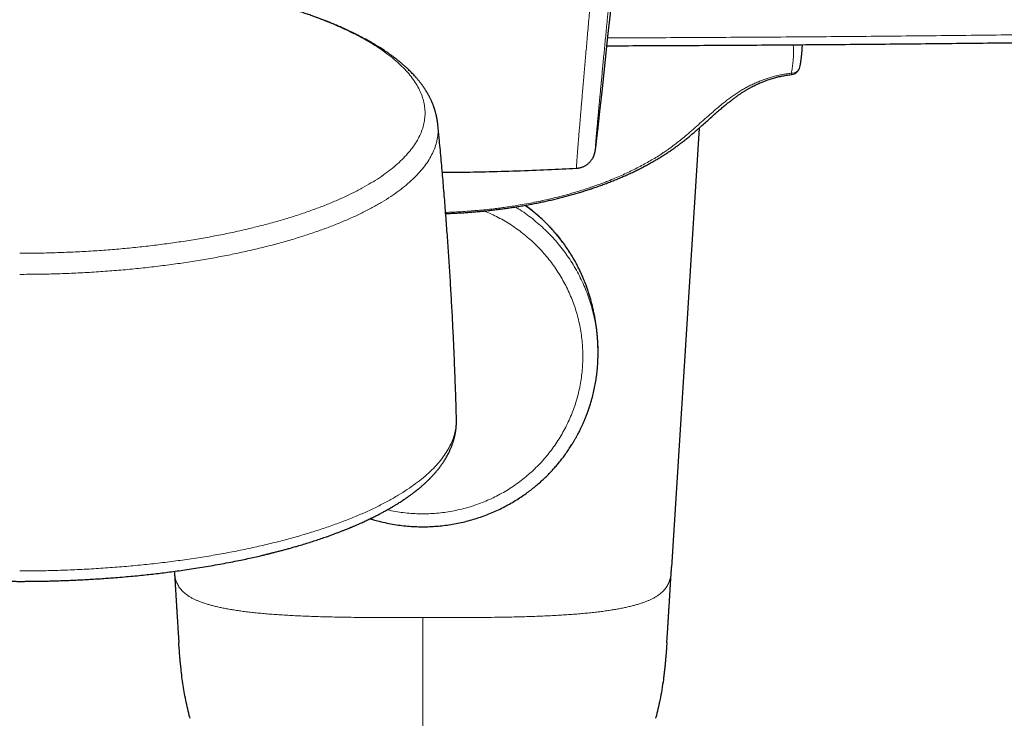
# Model space of a CAD drawing. Header units: millimetres. Extents: x 8 to 778, y 12 to 1829.
# Tile 151 of 256: x 374 to 453, y 750 to 806. Entities that reach past the tile are written whole.
import ezdxf

# ---------------------------------------------------------------- set-up
doc = ezdxf.new("R2010")
doc.units = ezdxf.units.MM

msp = doc.modelspace()

# ---------------------------------------------------------------- linework, layer by layer
at = {"color": 7, "linetype": 'Continuous', "lineweight": 30}
for p, q in [((437.029, 804.199), (437.025, 804.056)), ((437.03, 804.164), (437.03, 804.199)), ((428.781, 797.525), (426.576, 762.377)), ((420.682, 779.185), (420.679, 779.123)), ((426.575, 762.353), (426.576, 762.377))]:
    msp.add_line(p, q, dxfattribs=at)
for centre, radius, start, end in [((-458.269, 896.846), 884.558, 353.538025, 356.79257), ((436.1, 802.555), 0.75, 276.77808, 347.9756)]:
    msp.add_arc(centre, radius, start, end, dxfattribs=at)
at = {"color": 8, "linetype": 'Continuous', "lineweight": 0}
for centre, radius, start, end in [((436.194, 802.576), 0.664, 266.23372, 344.47208), ((436.36, 801.932), 0.21, 184.82447, 215.36475)]:
    msp.add_arc(centre, radius, start, end, dxfattribs=at)
for points, knots in [([(418.969, 794.314), (418.969, 794.313), (418.967, 794.308), (418.966, 794.328), (418.967, 794.376), (418.97, 794.459), (418.977, 794.574), (418.987, 794.722), (418.999, 794.902), (419.015, 795.112), (419.033, 795.35), (419.054, 795.614), (419.077, 795.907), (419.103, 796.231), (419.132, 796.586), (419.164, 796.974), (419.199, 797.39), (419.235, 797.828), (419.274, 798.288), (419.315, 798.768), (419.358, 799.271), (419.403, 799.801), (419.451, 800.358), (419.501, 800.943), (419.553, 801.548), (419.607, 802.167), (419.662, 802.8), (419.717, 803.444), (419.775, 804.104), (419.834, 804.784), (419.895, 805.484), (419.957, 806.203), (420.021, 806.933), (420.084, 807.659), (420.147, 808.378), (420.209, 809.089), (420.271, 809.806), (420.334, 810.527), (420.397, 811.25), (420.439, 811.733), (420.46, 811.975)], [0, 0, 0, 0, 0.003558, 0.030246, 0.056933, 0.083597, 0.111036, 0.138501, 0.165967, 0.193407, 0.220043, 0.246701, 0.273359, 0.299994, 0.3274, 0.35483, 0.382261, 0.409668, 0.436351, 0.463058, 0.489764, 0.516447, 0.543897, 0.571372, 0.598848, 0.626298, 0.653118, 0.679961, 0.706804, 0.733624, 0.761217, 0.788835, 0.816453, 0.844046, 0.870004, 0.896004, 0.922024, 0.948044, 0.974043, 1, 1, 1, 1]), ([(421.978, 811.867), (421.962, 811.703), (421.93, 811.374), (421.883, 810.881), (421.835, 810.388), (421.788, 809.895), (421.741, 809.403), (421.694, 808.912), (421.647, 808.422), (421.599, 807.932), (421.552, 807.443), (421.506, 806.955), (421.459, 806.472), (421.408, 805.937), (421.352, 805.355), (421.292, 804.727), (421.232, 804.109), (421.174, 803.502), (421.118, 802.917), (421.065, 802.355), (421.013, 801.816), (420.963, 801.293), (420.915, 800.785), (420.869, 800.296), (420.825, 799.824), (420.782, 799.373), (420.742, 798.948), (420.706, 798.551), (420.671, 798.18), (420.639, 797.832), (420.61, 797.507), (420.583, 797.206), (420.559, 796.931), (420.537, 796.682), (420.518, 796.462), (420.503, 796.272), (420.49, 796.11), (420.48, 795.976), (420.473, 795.869), (420.469, 795.79), (420.468, 795.741), (420.47, 795.722), (420.474, 795.731), (420.481, 795.761), (420.488, 795.803), (420.496, 795.861), (420.508, 795.944), (420.523, 796.058), (420.543, 796.213), (420.564, 796.383), (420.579, 796.514), (420.586, 796.572)], [0, 0, 0, 0, 0.01602, 0.032054, 0.048197, 0.064341, 0.080543, 0.096746, 0.113059, 0.129387, 0.146007, 0.162627, 0.179311, 0.195995, 0.218526, 0.241097, 0.26395, 0.286846, 0.309824, 0.331941, 0.354058, 0.376329, 0.3986, 0.421191, 0.443781, 0.466534, 0.489287, 0.511357, 0.533427, 0.55565, 0.577874, 0.600419, 0.622964, 0.645673, 0.668382, 0.690473, 0.712565, 0.73481, 0.757055, 0.779624, 0.802194, 0.824929, 0.847664, 0.864239, 0.880813, 0.897452, 0.914091, 0.936565, 0.95908, 0.981884, 1, 1, 1, 1]), ([(374.437, 787.507), (374.913, 787.509), (375.863, 787.513), (377.286, 787.547), (378.704, 787.601), (380.113, 787.676), (381.503, 787.773), (382.872, 787.89), (384.216, 788.026), (385.542, 788.182), (386.856, 788.359), (388.153, 788.556), (389.432, 788.775), (390.682, 789.013), (391.901, 789.269), (393.078, 789.543), (394.213, 789.832), (395.305, 790.136), (396.357, 790.455), (397.375, 790.793), (398.355, 791.147), (399.295, 791.519), (400.187, 791.904), (401.029, 792.302), (401.815, 792.711), (402.544, 793.128), (403.217, 793.553), (403.835, 793.988), (404.403, 794.435), (404.916, 794.892), (405.374, 795.36), (405.772, 795.834), (406.109, 796.313), (406.384, 796.795), (406.596, 797.277), (406.747, 797.759), (406.838, 798.243), (406.868, 798.73), (406.837, 799.221), (406.743, 799.713), (406.586, 800.204), (406.368, 800.692), (406.089, 801.173), (405.752, 801.647), (405.358, 802.112), (404.907, 802.571), (404.396, 803.025), (403.825, 803.475), (403.193, 803.917), (402.506, 804.35), (401.765, 804.771), (400.975, 805.179), (400.14, 805.572), (399.262, 805.95), (398.338, 806.314), (397.363, 806.666), (396.339, 807.005), (395.266, 807.331), (394.153, 807.639), (393.002, 807.931), (391.822, 808.203), (390.614, 808.454), (389.687, 808.634), (389.152, 808.724), (389.037, 808.744)], [0, 0, 0, 0, 0.016446, 0.032891, 0.049337, 0.065783, 0.082229, 0.098381, 0.114533, 0.130685, 0.146837, 0.163283, 0.179729, 0.196174, 0.21262, 0.229066, 0.245218, 0.26137, 0.277522, 0.293674, 0.31012, 0.326566, 0.343011, 0.359457, 0.375903, 0.392055, 0.408207, 0.424359, 0.440511, 0.456957, 0.473403, 0.489849, 0.506294, 0.52274, 0.538892, 0.555044, 0.571196, 0.587348, 0.603794, 0.62024, 0.636686, 0.653131, 0.669577, 0.685729, 0.701881, 0.718033, 0.734186, 0.750631, 0.767077, 0.783523, 0.799968, 0.816414, 0.832566, 0.848718, 0.864871, 0.881023, 0.897468, 0.913914, 0.93036, 0.946806, 0.963251, 0.979403, 0.995556, 1, 1, 1, 1]), ([(421.477, 804.742), (422.361, 804.744), (425.379, 804.753), (430.53, 804.781), (436.93, 804.823), (443.33, 804.875), (449.73, 804.938), (456.129, 805.01), (462.529, 805.092), (468.928, 805.185), (475.328, 805.287), (481.58, 805.397), (487.685, 805.513), (493.643, 805.635), (499.602, 805.766), (503.574, 805.86), (505.56, 805.907)], [0, 0, 0, 0, 0.031556, 0.107663, 0.18377, 0.259877, 0.335985, 0.412092, 0.4882, 0.564308, 0.640414, 0.716521, 0.787391, 0.85826, 0.92913, 1, 1, 1, 1]), ([(436.15, 801.914), (436.178, 802.055), (436.234, 802.337), (436.289, 802.761), (436.324, 803.186), (436.334, 803.614), (436.329, 803.949), (436.312, 804.143), (436.308, 804.193)], [0, 0, 0, 0, 0.186076, 0.372152, 0.558798, 0.745444, 0.933835, 1, 1, 1, 1]), ([(436.15, 801.914), (436.013, 801.896), (435.751, 801.863), (435.372, 801.794), (435.011, 801.717), (434.658, 801.627), (434.315, 801.527), (433.964, 801.409), (433.606, 801.273), (433.245, 801.118), (432.9, 800.954), (432.571, 800.781), (432.245, 800.595), (431.923, 800.396), (431.604, 800.184), (431.297, 799.967), (431.001, 799.746), (430.666, 799.484), (430.297, 799.181), (429.849, 798.797), (429.368, 798.372), (428.849, 797.907), (428.331, 797.445), (427.838, 797.017), (427.367, 796.625), (426.917, 796.268), (426.509, 795.964), (426.147, 795.711), (425.807, 795.482), (425.42, 795.235), (424.984, 794.971), (424.531, 794.712), (424.063, 794.459), (423.579, 794.212), (423.079, 793.97), (422.564, 793.735), (422.034, 793.507), (421.536, 793.305), (421.074, 793.127), (420.657, 792.973), (420.238, 792.826), (419.772, 792.669), (419.251, 792.502), (418.672, 792.329), (418.081, 792.163), (417.479, 792.005), (416.866, 791.856), (416.241, 791.715), (415.607, 791.582), (414.962, 791.459), (414.365, 791.354), (413.816, 791.266), (413.325, 791.193), (412.837, 791.126), (412.297, 791.059), (411.7, 790.992), (411.043, 790.929), (410.381, 790.875), (409.712, 790.83), (409.086, 790.797), (408.683, 790.783), (408.505, 790.777)], [0, 0, 0, 0, 0.01149, 0.021897, 0.032339, 0.042796, 0.053244, 0.063657, 0.075982, 0.088337, 0.100713, 0.113089, 0.125433, 0.139208, 0.15299, 0.166769, 0.180663, 0.194557, 0.215507, 0.236459, 0.264609, 0.292761, 0.320913, 0.349062, 0.371605, 0.39415, 0.416688, 0.430441, 0.444194, 0.46261, 0.48103, 0.499445, 0.518126, 0.536811, 0.555491, 0.574443, 0.593399, 0.612352, 0.626632, 0.640913, 0.654664, 0.668414, 0.686827, 0.705242, 0.723654, 0.742331, 0.761011, 0.779687, 0.798634, 0.817585, 0.836532, 0.850809, 0.865086, 0.878842, 0.892597, 0.911016, 0.929438, 0.947857, 0.96654, 0.985227, 1, 1, 1, 1]), ([(407.878, 797.799), (407.89, 797.666), (407.916, 797.364), (407.88, 796.891), (407.785, 796.383), (407.623, 795.876), (407.397, 795.373), (407.11, 794.876), (406.762, 794.387), (406.355, 793.907), (405.89, 793.433), (405.362, 792.964), (404.773, 792.5), (404.121, 792.043), (403.411, 791.597), (402.646, 791.162), (401.831, 790.741), (400.969, 790.335), (400.063, 789.945), (399.109, 789.569), (398.103, 789.206), (397.045, 788.856), (395.938, 788.52), (394.789, 788.201), (393.6, 787.9), (392.382, 787.62), (391.137, 787.359), (389.869, 787.119), (388.572, 786.898), (387.24, 786.695), (385.876, 786.512), (384.482, 786.348), (383.068, 786.206), (381.637, 786.085), (380.201, 785.987), (378.763, 785.912), (377.326, 785.858), (375.883, 785.824), (374.919, 785.82), (374.437, 785.818)], [0, 0, 0, 0, 0.021424, 0.048824, 0.076224, 0.103624, 0.131024, 0.158425, 0.185335, 0.212246, 0.239157, 0.266068, 0.293468, 0.320868, 0.348268, 0.375668, 0.403069, 0.429979, 0.45689, 0.483801, 0.510712, 0.538112, 0.565512, 0.592912, 0.620312, 0.647712, 0.674623, 0.701534, 0.728445, 0.755356, 0.782756, 0.810156, 0.837556, 0.864956, 0.892356, 0.919267, 0.946178, 0.973089, 1, 1, 1, 1]), ([(403.851, 766.982), (403.962, 766.953), (404.479, 766.821), (405.427, 766.703), (406.682, 766.635), (407.939, 766.698), (409.183, 766.879), (410.403, 767.18), (411.587, 767.598), (412.724, 768.127), (413.803, 768.764), (414.813, 769.502), (415.745, 770.334), (416.59, 771.252), (417.339, 772.247), (417.986, 773.309), (418.524, 774.429), (418.947, 775.595), (419.253, 776.797), (419.438, 778.022), (419.499, 779.259), (419.438, 780.496), (419.253, 781.722), (418.947, 782.923), (418.524, 784.089), (417.986, 785.209), (417.339, 786.272), (416.59, 787.267), (415.745, 788.184), (414.813, 789.017), (413.802, 789.753), (412.734, 790.392), (411.978, 790.726), (411.603, 790.891)], [0, 0, 0, 0, 0.009084, 0.042138, 0.075192, 0.108246, 0.1413, 0.174354, 0.207408, 0.240462, 0.273516, 0.30657, 0.339624, 0.372678, 0.405732, 0.438786, 0.47184, 0.504894, 0.537948, 0.571002, 0.604056, 0.63711, 0.670164, 0.703218, 0.736272, 0.769326, 0.80238, 0.835434, 0.868489, 0.901543, 0.934597, 0.967651, 1, 1, 1, 1]), ([(414.073, 791.209), (414.206, 791.133), (414.735, 790.828), (415.585, 790.181), (416.609, 789.276), (417.534, 788.269), (418.354, 787.18), (419.063, 786.016), (419.652, 784.79), (420.115, 783.512), (420.452, 782.196), (420.646, 780.855), (420.721, 779.845), (420.688, 779.29), (420.682, 779.185)], [0, 0, 0, 0, 0.031759, 0.126386, 0.221013, 0.31564, 0.410267, 0.504895, 0.599522, 0.694149, 0.788776, 0.883403, 0.97803, 1, 1, 1, 1]), ([(419.673, 785.076), (419.62, 785.228), (419.419, 785.802), (418.941, 786.75), (418.246, 787.905), (417.432, 788.985), (416.513, 789.977), (415.648, 790.769), (415.061, 791.184), (414.842, 791.338)], [0, 0, 0, 0, 0.060172, 0.228245, 0.396319, 0.564392, 0.732466, 0.900539, 1, 1, 1, 1]), ([(374.437, 762.083), (374.949, 762.085), (375.974, 762.09), (377.507, 762.126), (379.035, 762.184), (380.554, 762.266), (382.052, 762.37), (383.526, 762.495), (384.975, 762.642), (386.404, 762.81), (387.819, 763.001), (389.217, 763.214), (390.595, 763.449), (391.942, 763.706), (393.255, 763.982), (394.524, 764.277), (395.747, 764.588), (396.923, 764.915), (398.058, 765.26), (399.154, 765.624), (400.211, 766.006), (401.223, 766.406), (402.184, 766.821), (403.092, 767.25), (403.938, 767.69), (404.724, 768.14), (405.449, 768.598), (406.116, 769.067), (406.727, 769.548), (407.28, 770.041), (407.774, 770.545), (408.202, 771.056), (408.566, 771.572), (408.862, 772.091), (409.09, 772.611), (409.254, 773.13), (409.347, 773.652), (409.384, 774.038), (409.368, 774.25), (409.365, 774.288)], [0, 0, 0, 0, 0.0278325, 0.055665, 0.0834975, 0.11133, 0.1391625, 0.1664981, 0.1938337, 0.2211693, 0.2485048, 0.2763373, 0.3041698, 0.3320023, 0.3598349, 0.3876674, 0.4150029, 0.4423385, 0.4696741, 0.4970097, 0.5248422, 0.5526747, 0.5805072, 0.6083397, 0.6361722, 0.6635078, 0.6908433, 0.7181789, 0.7455145, 0.773347, 0.8011795, 0.829012, 0.8568445, 0.884677, 0.9120126, 0.9393482, 0.9666837, 0.9940193, 1, 1, 1, 1]), ([(406.682, 758.346), (407.007, 758.346), (407.656, 758.346), (408.626, 758.346), (409.589, 758.349), (410.541, 758.353), (411.478, 758.361), (412.335, 758.37), (413.111, 758.382), (413.808, 758.396), (414.49, 758.413), (415.157, 758.432), (415.807, 758.455), (416.436, 758.48), (417.041, 758.509), (417.623, 758.541), (418.187, 758.576), (418.732, 758.615), (419.258, 758.658), (419.765, 758.704), (420.252, 758.754), (420.719, 758.807), (421.166, 758.864), (421.593, 758.925), (421.999, 758.99), (422.385, 759.058), (422.751, 759.13), (423.097, 759.206), (423.423, 759.285), (423.729, 759.367), (424.016, 759.453), (424.285, 759.542), (424.534, 759.635), (424.765, 759.731), (424.991, 759.835), (425.208, 759.948), (425.413, 760.071), (425.597, 760.197), (425.759, 760.327), (425.903, 760.46), (426.033, 760.601), (426.149, 760.751), (426.249, 760.91), (426.331, 761.071), (426.397, 761.235), (426.449, 761.402), (426.497, 761.602), (426.534, 761.837), (426.559, 762.098), (426.569, 762.271), (426.575, 762.353)], [0, 0, 0, 0, 0.025956, 0.051808, 0.077459, 0.102824, 0.127827, 0.152407, 0.171391, 0.190063, 0.208413, 0.226432, 0.244118, 0.261474, 0.278072, 0.29438, 0.310416, 0.326203, 0.341768, 0.357142, 0.37236, 0.387459, 0.402479, 0.417458, 0.43244, 0.447464, 0.462569, 0.477793, 0.493172, 0.508736, 0.524516, 0.540535, 0.556814, 0.573372, 0.590222, 0.610261, 0.630719, 0.651599, 0.6729, 0.694611, 0.716722, 0.741938, 0.767602, 0.79368, 0.820132, 0.846916, 0.873985, 0.916982, 0.96037, 1, 1, 1, 1]), ([(386.812, 762.052), (386.814, 762.022), (386.822, 761.925), (386.842, 761.759), (386.878, 761.555), (386.924, 761.368), (386.981, 761.198), (387.047, 761.043), (387.126, 760.892), (387.222, 760.742), (387.334, 760.598), (387.462, 760.46), (387.605, 760.327), (387.768, 760.197), (387.951, 760.071), (388.156, 759.948), (388.373, 759.835), (388.599, 759.731), (388.83, 759.635), (389.08, 759.542), (389.348, 759.453), (389.635, 759.367), (389.941, 759.285), (390.267, 759.206), (390.613, 759.13), (390.979, 759.058), (391.365, 758.99), (391.772, 758.925), (392.199, 758.864), (392.646, 758.807), (393.113, 758.754), (393.6, 758.704), (394.106, 758.658), (394.633, 758.615), (395.178, 758.576), (395.742, 758.541), (396.324, 758.509), (396.948, 758.479), (397.616, 758.452), (398.328, 758.428), (399.06, 758.408), (399.809, 758.391), (400.575, 758.377), (401.356, 758.366), (402.178, 758.358), (403.04, 758.352), (403.939, 758.348), (404.848, 758.346), (405.764, 758.346), (406.376, 758.346), (406.682, 758.346)], [0, 0, 0, 0, 0.014865, 0.049576, 0.084013, 0.118084, 0.144541, 0.17068, 0.196463, 0.221854, 0.246826, 0.270061, 0.292877, 0.31526, 0.337203, 0.358701, 0.379759, 0.397466, 0.414866, 0.431974, 0.448808, 0.465389, 0.481746, 0.497906, 0.513905, 0.529778, 0.545566, 0.56131, 0.577052, 0.592835, 0.608702, 0.624694, 0.64085, 0.657207, 0.673796, 0.690648, 0.707785, 0.725227, 0.745142, 0.765469, 0.786212, 0.807366, 0.82892, 0.850853, 0.873136, 0.898008, 0.923203, 0.948653, 0.97428, 1, 1, 1, 1]), ([(406.682, 737.294), (406.682, 737.311), (406.682, 737.345), (406.682, 737.415), (406.682, 737.498), (406.682, 737.59), (406.682, 737.7), (406.682, 737.827), (406.682, 737.977), (406.682, 738.151), (406.682, 738.32), (406.682, 738.471), (406.682, 738.613), (406.682, 738.789), (406.682, 739.01), (406.682, 739.255), (406.682, 739.526), (406.682, 739.825), (406.682, 740.117), (406.682, 740.394), (406.682, 740.688), (406.682, 741.041), (406.682, 741.462), (406.682, 741.907), (406.682, 742.346), (406.682, 742.775), (406.682, 743.187), (406.682, 743.614), (406.682, 744.03), (406.682, 744.434), (406.682, 744.885), (406.682, 745.411), (406.682, 746.019), (406.682, 746.644), (406.682, 747.245), (406.682, 747.819), (406.682, 748.361), (406.682, 748.912), (406.682, 749.47), (406.682, 750.054), (406.682, 750.663), (406.682, 751.34), (406.682, 752.066), (406.682, 752.841), (406.682, 753.62), (406.682, 754.577), (406.682, 755.713), (406.682, 757.029), (406.682, 757.907), (406.682, 758.346)], [0, 0, 0, 0, 0.036534, 0.073067, 0.104012, 0.134957, 0.163178, 0.191398, 0.218329, 0.245259, 0.270849, 0.283868, 0.296887, 0.316096, 0.335309, 0.354516, 0.373953, 0.393397, 0.412831, 0.426203, 0.439575, 0.459242, 0.478926, 0.498611, 0.518278, 0.534287, 0.550305, 0.566323, 0.582332, 0.595815, 0.609297, 0.629169, 0.649058, 0.668947, 0.688818, 0.705004, 0.721202, 0.737407, 0.753611, 0.769801, 0.787676, 0.80555, 0.827104, 0.848664, 0.870227, 0.891785, 0.927854, 0.963927, 1, 1, 1, 1])]:
    msp.add_open_spline(points, degree=3, knots=knots, dxfattribs=at)
at = {"color": 7, "linetype": 'Continuous', "lineweight": 30}
for points, knots in [([(407.884, 797.795), (407.881, 797.816), (407.877, 797.856), (407.871, 797.912), (407.865, 797.961), (407.859, 798.002), (407.855, 798.035), (407.851, 798.061), (407.848, 798.084), (407.843, 798.115), (407.837, 798.156), (407.828, 798.211), (407.817, 798.272), (407.805, 798.336), (407.793, 798.396), (407.781, 798.452), (407.77, 798.507), (407.757, 798.562), (407.742, 798.624), (407.726, 798.69), (407.709, 798.755), (407.693, 798.813), (407.678, 798.864), (407.662, 798.918), (407.644, 798.977), (407.626, 799.036), (407.608, 799.09), (407.592, 799.137), (407.578, 799.178), (407.562, 799.224), (407.541, 799.281), (407.514, 799.353), (407.485, 799.429), (407.454, 799.504), (407.425, 799.574), (407.395, 799.643), (407.36, 799.721), (407.319, 799.809), (407.273, 799.905), (407.226, 799.998), (407.182, 800.081), (407.14, 800.159), (407.1, 800.232), (407.059, 800.302), (407.025, 800.361), (406.999, 800.405), (406.98, 800.437), (406.963, 800.464), (406.946, 800.491), (406.925, 800.526), (406.895, 800.573), (406.856, 800.634), (406.809, 800.704), (406.752, 800.789), (406.688, 800.881), (406.616, 800.981), (406.546, 801.074), (406.478, 801.163), (406.414, 801.245), (406.352, 801.322), (406.291, 801.396), (406.228, 801.471), (406.153, 801.559), (406.062, 801.661), (405.956, 801.778), (405.842, 801.899), (405.723, 802.021), (405.602, 802.141), (405.484, 802.255), (405.371, 802.361), (405.266, 802.456), (405.179, 802.533), (405.108, 802.596), (405.046, 802.649), (404.977, 802.708), (404.898, 802.774), (404.812, 802.846), (404.675, 802.956), (404.488, 803.103), (404.266, 803.27), (404.062, 803.417), (403.883, 803.544), (403.708, 803.663), (403.536, 803.778), (403.368, 803.886), (403.223, 803.978), (403.102, 804.054), (403.003, 804.114), (402.908, 804.172), (402.811, 804.23), (402.708, 804.291), (402.591, 804.359), (402.453, 804.438), (402.292, 804.529), (402.109, 804.629), (401.942, 804.719), (401.794, 804.797), (401.673, 804.861), (401.56, 804.919), (401.474, 804.962), (401.412, 804.993), (401.372, 805.014), (401.338, 805.031), (401.31, 805.045), (401.282, 805.059), (401.248, 805.075), (401.2, 805.099), (401.137, 805.13), (401.058, 805.168), (400.966, 805.213), (400.867, 805.26), (400.728, 805.325), (400.557, 805.405), (400.357, 805.496), (400.174, 805.577), (400.008, 805.65), (399.844, 805.721), (399.68, 805.79), (399.512, 805.861), (399.373, 805.918), (399.263, 805.962), (399.18, 805.996), (399.101, 806.028), (399.029, 806.057), (398.965, 806.082), (398.905, 806.105), (398.843, 806.13), (398.77, 806.158), (398.685, 806.191), (398.585, 806.229), (398.472, 806.272), (398.344, 806.32), (398.128, 806.4), (397.83, 806.508), (397.458, 806.638), (397.1, 806.76), (396.765, 806.871), (396.453, 806.971), (396.166, 807.061), (395.892, 807.145), (395.684, 807.207), (395.541, 807.249), (395.464, 807.272), (395.4, 807.291), (395.354, 807.304), (395.319, 807.314), (395.289, 807.323), (395.251, 807.334), (395.193, 807.35), (395.11, 807.374), (394.999, 807.406), (394.864, 807.444), (394.705, 807.488), (394.523, 807.537), (394.318, 807.593), (394.09, 807.653), (393.837, 807.719), (393.437, 807.821), (392.897, 807.953), (392.218, 808.111), (391.538, 808.261), (390.857, 808.403), (390.176, 808.538), (389.496, 808.665), (389.038, 808.745), (388.811, 808.785)], [0, 0, 0, 0, 0.00359, 0.006706, 0.009346, 0.011826, 0.013661, 0.014921, 0.016144, 0.017442, 0.020211, 0.023223, 0.026911, 0.030693, 0.034271, 0.037525, 0.040533, 0.043831, 0.047464, 0.051498, 0.055779, 0.05925, 0.061902, 0.065122, 0.069192, 0.072851, 0.076205, 0.079157, 0.081707, 0.083911, 0.087818, 0.092465, 0.097606, 0.10238, 0.10691, 0.111203, 0.115765, 0.122282, 0.128642, 0.134614, 0.14069, 0.14539, 0.150399, 0.15555, 0.16007, 0.162537, 0.164715, 0.166605, 0.168287, 0.170393, 0.17381, 0.178098, 0.18325, 0.188534, 0.196105, 0.202851, 0.209967, 0.216352, 0.222202, 0.22781, 0.233177, 0.238553, 0.244439, 0.252752, 0.261576, 0.270844, 0.280251, 0.289667, 0.298521, 0.306809, 0.31442, 0.321129, 0.325098, 0.329225, 0.333945, 0.339257, 0.345154, 0.351312, 0.366138, 0.38138, 0.392608, 0.403233, 0.413382, 0.423229, 0.432739, 0.441645, 0.447273, 0.45261, 0.457723, 0.462656, 0.46803, 0.474105, 0.480878, 0.489549, 0.498757, 0.508501, 0.514494, 0.520654, 0.526242, 0.530884, 0.533112, 0.535031, 0.53664, 0.537941, 0.539051, 0.540627, 0.542774, 0.545796, 0.549507, 0.553908, 0.558641, 0.563215, 0.573013, 0.581981, 0.59012, 0.597431, 0.603914, 0.611495, 0.618708, 0.625573, 0.629171, 0.632666, 0.636051, 0.639118, 0.641762, 0.644008, 0.646577, 0.649519, 0.653025, 0.657092, 0.661721, 0.666913, 0.672637, 0.687918, 0.702485, 0.716338, 0.729478, 0.740782, 0.751502, 0.76164, 0.771196, 0.774422, 0.777356, 0.779673, 0.781372, 0.782452, 0.783391, 0.784744, 0.786548, 0.789736, 0.793761, 0.798625, 0.804328, 0.810868, 0.818108, 0.826156, 0.835012, 0.844675, 0.867841, 0.890684, 0.913201, 0.935392, 0.957256, 0.978792, 1, 1, 1, 1]), ([(421.411, 804.113), (422.335, 804.116), (425.15, 804.126), (429.858, 804.15), (435.532, 804.186), (441.207, 804.23), (446.882, 804.282), (452.555, 804.341), (458.226, 804.409), (463.896, 804.484), (469.567, 804.567), (475.239, 804.658), (480.913, 804.757), (486.587, 804.864), (492.26, 804.979), (497.933, 805.102), (502.371, 805.202), (504.918, 805.265), (505.575, 805.281)], [0, 0, 0, 0, 0.03294, 0.100349, 0.16777, 0.235195, 0.302613, 0.370017, 0.437397, 0.504754, 0.572127, 0.639525, 0.70694, 0.774363, 0.841786, 0.909199, 0.976593, 1, 1, 1, 1]), ([(436.833, 802.399), (436.849, 802.477), (436.883, 802.642), (436.926, 802.895), (436.963, 803.158), (436.992, 803.422), (437.013, 803.685), (437.025, 803.894), (437.027, 804.015), (437.027, 804.049)], [0, 0, 0, 0, 0.142611, 0.302012, 0.461565, 0.621338, 0.780707, 0.939741, 1, 1, 1, 1]), ([(408.512, 790.686), (408.517, 790.686), (408.668, 790.69), (408.966, 790.702), (409.404, 790.723), (409.841, 790.747), (410.277, 790.776), (410.713, 790.809), (411.149, 790.846), (411.583, 790.888), (412.017, 790.933), (412.449, 790.983), (412.879, 791.037), (413.307, 791.094), (413.734, 791.156), (414.158, 791.222), (414.579, 791.291), (414.996, 791.365), (415.412, 791.442), (415.825, 791.524), (416.235, 791.609), (416.642, 791.698), (417.047, 791.791), (417.449, 791.888), (417.848, 791.989), (418.244, 792.094), (418.636, 792.203), (419.025, 792.315), (419.41, 792.431), (419.791, 792.551), (420.168, 792.674), (420.541, 792.801), (420.91, 792.932), (421.274, 793.066), (421.633, 793.203), (421.987, 793.344), (422.337, 793.488), (422.682, 793.636), (423.023, 793.787), (423.358, 793.941), (423.687, 794.099), (424.012, 794.259), (424.331, 794.423), (424.644, 794.59), (424.953, 794.76), (425.256, 794.934), (425.555, 795.111), (425.848, 795.291), (426.134, 795.474), (426.414, 795.659), (426.688, 795.848), (426.944, 796.031), (427.186, 796.21), (427.425, 796.393), (427.675, 796.591), (427.941, 796.807), (428.218, 797.038), (428.512, 797.29), (428.837, 797.573), (429.193, 797.891), (429.592, 798.249), (429.976, 798.593), (430.329, 798.903), (430.621, 799.153), (430.889, 799.376), (431.149, 799.587), (431.394, 799.778), (431.626, 799.952), (431.832, 800.102), (432.03, 800.239), (432.22, 800.365), (432.412, 800.487), (432.607, 800.605), (432.805, 800.719), (432.994, 800.822), (433.179, 800.918), (433.362, 801.007), (433.548, 801.093), (433.733, 801.173), (433.917, 801.248), (434.099, 801.317), (434.282, 801.382), (434.463, 801.442), (434.646, 801.498), (434.829, 801.549), (435.011, 801.597), (435.194, 801.64), (435.378, 801.68), (435.564, 801.716), (435.753, 801.749), (435.943, 801.778), (436.088, 801.799), (436.17, 801.808), (436.188, 801.81)], [0, 0, 0, 0, 0.000415, 0.012554, 0.024687, 0.036821, 0.04896, 0.061109, 0.073273, 0.085459, 0.097674, 0.109896, 0.122046, 0.134245, 0.146465, 0.158673, 0.170836, 0.182945, 0.195112, 0.207272, 0.219431, 0.231593, 0.243762, 0.255946, 0.268155, 0.280359, 0.292564, 0.304774, 0.316995, 0.329259, 0.341425, 0.353641, 0.365884, 0.378129, 0.390344, 0.402446, 0.4147, 0.426932, 0.439147, 0.451351, 0.463549, 0.475747, 0.487949, 0.50016, 0.512386, 0.524631, 0.536903, 0.549246, 0.561484, 0.57374, 0.586001, 0.598255, 0.609006, 0.62002, 0.632647, 0.645899, 0.659991, 0.675193, 0.691981, 0.711659, 0.732797, 0.757142, 0.774368, 0.789675, 0.803375, 0.81592, 0.829237, 0.83972, 0.849356, 0.858328, 0.866766, 0.874761, 0.883204, 0.891224, 0.898873, 0.905506, 0.912499, 0.919202, 0.92566, 0.931913, 0.938062, 0.943906, 0.949677, 0.955357, 0.960931, 0.966389, 0.971739, 0.977068, 0.982429, 0.987805, 0.993172, 0.998499, 1, 1, 1, 1]), ([(409.371, 774.288), (409.371, 774.293), (409.357, 774.833), (409.323, 775.908), (409.268, 777.514), (409.205, 779.119), (409.133, 780.724), (409.054, 782.328), (408.967, 783.932), (408.872, 785.534), (408.769, 787.137), (408.659, 788.738), (408.54, 790.339), (408.414, 791.938), (408.28, 793.537), (408.138, 795.135), (408.006, 796.556), (407.918, 797.443), (407.883, 797.799)], [0, 0, 0, 0, 0.000575, 0.068745, 0.136912, 0.205073, 0.273229, 0.34138, 0.409526, 0.477665, 0.545798, 0.613925, 0.682046, 0.750159, 0.818265, 0.886364, 0.954454, 1, 1, 1, 1]), ([(420.586, 796.572), (420.588, 796.587), (420.598, 796.673), (420.617, 796.835), (420.642, 797.054), (420.659, 797.2), (420.668, 797.285), (420.669, 797.294)], [0, 0, 0, 0, 0.074948, 0.438226, 0.702305, 0.966384, 1, 1, 1, 1]), ([(418.969, 794.312), (418.974, 794.312), (419.016, 794.313), (419.093, 794.323), (419.2, 794.34), (419.305, 794.365), (419.407, 794.397), (419.505, 794.435), (419.6, 794.478), (419.691, 794.528), (419.777, 794.582), (419.858, 794.641), (419.935, 794.704), (420.006, 794.77), (420.071, 794.838), (420.131, 794.908), (420.184, 794.979), (420.231, 795.048), (420.271, 795.115), (420.305, 795.178), (420.334, 795.235), (420.357, 795.288), (420.376, 795.335), (420.392, 795.378), (420.405, 795.417), (420.416, 795.453), (420.426, 795.486), (420.434, 795.516), (420.441, 795.545), (420.448, 795.574), (420.454, 795.601), (420.46, 795.629), (420.465, 795.659), (420.472, 795.694), (420.479, 795.74), (420.488, 795.796), (420.497, 795.863), (420.507, 795.933), (420.517, 796.008), (420.527, 796.09), (420.539, 796.181), (420.551, 796.277), (420.563, 796.381), (420.575, 796.476), (420.582, 796.54), (420.585, 796.564)], [0, 0, 0, 0, 0.0021894, 0.0179679, 0.0335975, 0.0490789, 0.0644113, 0.0795923, 0.0946176, 0.1094807, 0.1241722, 0.1386787, 0.1529808, 0.1670502, 0.1808441, 0.1942982, 0.2073177, 0.2197751, 0.2315302, 0.242482, 0.252628, 0.2620804, 0.2710367, 0.27974, 0.2884564, 0.2974019, 0.3068437, 0.3171018, 0.3285419, 0.3416087, 0.356867, 0.3747515, 0.3974793, 0.4262966, 0.4654679, 0.5278403, 0.587258, 0.6430077, 0.6962675, 0.752591, 0.8073461, 0.8612204, 0.9146079, 0.967752, 1, 1, 1, 1]), ([(408.239, 793.984), (408.554, 793.986), (409.702, 793.991), (411.684, 794.028), (414.185, 794.097), (416.613, 794.19), (418.207, 794.273), (418.969, 794.313)], [0, 0, 0, 0, 0.0879252, 0.3208972, 0.5538786, 0.7868743, 1, 1, 1, 1]), ([(419.686, 785.084), (419.681, 785.099), (419.668, 785.132), (419.64, 785.202), (419.605, 785.289), (419.561, 785.397), (419.507, 785.525), (419.444, 785.673), (419.372, 785.837), (419.264, 786.074), (419.113, 786.384), (418.911, 786.771), (418.682, 787.175), (418.433, 787.581), (418.166, 787.984), (417.881, 788.384), (417.567, 788.791), (417.223, 789.204), (416.875, 789.59), (416.528, 789.946), (416.187, 790.272), (415.825, 790.597), (415.439, 790.917), (415.12, 791.167), (414.924, 791.305), (414.87, 791.343)], [0, 0, 0, 0, 0.007194, 0.016358, 0.028002, 0.042358, 0.059544, 0.079621, 0.102457, 0.12655, 0.17744, 0.231935, 0.290037, 0.351745, 0.410098, 0.471345, 0.535485, 0.602517, 0.67244, 0.729412, 0.788169, 0.848711, 0.911037, 0.975149, 1, 1, 1, 1]), ([(420.693, 779.185), (420.695, 779.279), (420.7, 779.491), (420.697, 779.821), (420.687, 780.172), (420.669, 780.523), (420.644, 780.873), (420.61, 781.222), (420.569, 781.571), (420.52, 781.918), (420.463, 782.263), (420.398, 782.607), (420.326, 782.949), (420.247, 783.289), (420.16, 783.627), (420.065, 783.962), (419.963, 784.295), (419.854, 784.624), (419.762, 784.887), (419.703, 785.038), (419.687, 785.081)], [0, 0, 0, 0, 0.047448, 0.106031, 0.164601, 0.223146, 0.281654, 0.340114, 0.398517, 0.456851, 0.515106, 0.573271, 0.631334, 0.689286, 0.747114, 0.804809, 0.86236, 0.919755, 0.976983, 1, 1, 1, 1]), ([(402.472, 766.263), (402.521, 766.247), (402.712, 766.186), (403.107, 766.078), (403.654, 765.944), (404.259, 765.826), (404.861, 765.735), (405.458, 765.67), (406.05, 765.631), (406.635, 765.617), (407.213, 765.627), (407.783, 765.661), (408.349, 765.716), (408.914, 765.795), (409.478, 765.897), (410.042, 766.022), (410.603, 766.171), (411.162, 766.344), (411.704, 766.537), (412.229, 766.748), (412.736, 766.976), (413.236, 767.225), (413.724, 767.493), (414.192, 767.774), (414.628, 768.06), (415.031, 768.344), (415.403, 768.626), (415.752, 768.91), (416.08, 769.194), (416.367, 769.458), (416.617, 769.701), (416.839, 769.926), (417.059, 770.16), (417.283, 770.411), (417.513, 770.68), (417.747, 770.969), (417.984, 771.28), (418.18, 771.553), (418.337, 771.781), (418.45, 771.951), (418.553, 772.112), (418.644, 772.257), (418.722, 772.386), (418.789, 772.498), (418.846, 772.596), (418.895, 772.681), (418.941, 772.762), (418.986, 772.843), (419.035, 772.932), (419.093, 773.041), (419.163, 773.175), (419.245, 773.336), (419.336, 773.52), (419.434, 773.728), (419.538, 773.958), (419.644, 774.208), (419.752, 774.475), (419.86, 774.759), (419.967, 775.066), (420.072, 775.387), (420.189, 775.781), (420.31, 776.239), (420.425, 776.757), (420.518, 777.266), (420.59, 777.763), (420.643, 778.248), (420.679, 778.722), (420.689, 779.034), (420.694, 779.187)], [0, 0, 0, 0, 0.005911, 0.023267, 0.047308, 0.07105, 0.094493, 0.117636, 0.14048, 0.163025, 0.185272, 0.20722, 0.229028, 0.250979, 0.273079, 0.295329, 0.317729, 0.340277, 0.362976, 0.384297, 0.405749, 0.427332, 0.449022, 0.47024, 0.49074, 0.509411, 0.527445, 0.544842, 0.561602, 0.577727, 0.5901, 0.602082, 0.614364, 0.627357, 0.641059, 0.655473, 0.670597, 0.686433, 0.694664, 0.702815, 0.710224, 0.716858, 0.722717, 0.727802, 0.732112, 0.735959, 0.73925, 0.742847, 0.746781, 0.751152, 0.757264, 0.764305, 0.772277, 0.781179, 0.791011, 0.801774, 0.812774, 0.824601, 0.837255, 0.85065, 0.864001, 0.885181, 0.905756, 0.925733, 0.945123, 0.963944, 0.982222, 1, 1, 1, 1]), ([(339.504, 774.287), (339.503, 774.252), (339.501, 774.185), (339.501, 774.099), (339.502, 774.029), (339.503, 773.965), (339.505, 773.908), (339.507, 773.857), (339.51, 773.807), (339.513, 773.751), (339.517, 773.685), (339.523, 773.614), (339.529, 773.549), (339.535, 773.493), (339.542, 773.438), (339.549, 773.378), (339.558, 773.315), (339.566, 773.257), (339.574, 773.209), (339.58, 773.17), (339.586, 773.137), (339.592, 773.106), (339.598, 773.071), (339.606, 773.029), (339.616, 772.979), (339.628, 772.924), (339.643, 772.852), (339.663, 772.77), (339.685, 772.682), (339.707, 772.603), (339.734, 772.508), (339.768, 772.394), (339.813, 772.26), (339.863, 772.122), (339.918, 771.979), (339.971, 771.853), (340.018, 771.746), (340.056, 771.663), (340.095, 771.583), (340.135, 771.501), (340.182, 771.411), (340.234, 771.312), (340.29, 771.213), (340.343, 771.121), (340.393, 771.038), (340.442, 770.959), (340.499, 770.868), (340.568, 770.763), (340.646, 770.649), (340.729, 770.532), (340.819, 770.41), (340.918, 770.281), (341.022, 770.152), (341.127, 770.025), (341.226, 769.91), (341.317, 769.808), (341.398, 769.719), (341.478, 769.634), (341.563, 769.546), (341.657, 769.45), (341.771, 769.337), (341.901, 769.212), (342.043, 769.08), (342.186, 768.953), (342.318, 768.838), (342.436, 768.738), (342.536, 768.655), (342.627, 768.581), (342.708, 768.516), (342.792, 768.45), (342.886, 768.378), (342.995, 768.295), (343.102, 768.215), (343.205, 768.139), (343.303, 768.069), (343.412, 767.992), (343.532, 767.908), (343.666, 767.817), (343.814, 767.718), (343.975, 767.612), (344.12, 767.52), (344.239, 767.446), (344.323, 767.394), (344.398, 767.348), (344.463, 767.308), (344.517, 767.276), (344.56, 767.25), (344.597, 767.228), (344.631, 767.208), (344.679, 767.18), (344.745, 767.141), (344.83, 767.092), (344.925, 767.037), (345.056, 766.963), (345.227, 766.868), (345.443, 766.751), (345.679, 766.625), (345.993, 766.464), (346.378, 766.273), (346.828, 766.06), (347.179, 765.901), (347.427, 765.791), (347.569, 765.73), (347.7, 765.674), (347.815, 765.625), (347.913, 765.584), (347.995, 765.55), (348.062, 765.522), (348.125, 765.496), (348.194, 765.468), (348.276, 765.434), (348.372, 765.395), (348.483, 765.351), (348.607, 765.302), (348.74, 765.25), (348.972, 765.161), (349.298, 765.038), (349.693, 764.894), (350.057, 764.766), (350.398, 764.649), (350.754, 764.53), (351.108, 764.416), (351.458, 764.306), (351.799, 764.201), (352.161, 764.093), (352.493, 763.996), (352.793, 763.912), (353.048, 763.841), (353.294, 763.774), (353.526, 763.712), (353.737, 763.656), (353.929, 763.607), (354.089, 763.566), (354.219, 763.533), (354.323, 763.507), (354.408, 763.486), (354.479, 763.468), (354.542, 763.452), (354.603, 763.437), (354.678, 763.419), (354.775, 763.396), (354.899, 763.366), (355.045, 763.331), (355.212, 763.292), (355.404, 763.247), (355.618, 763.198), (355.856, 763.145), (356.117, 763.087), (356.4, 763.026), (356.699, 762.963), (357.157, 762.868), (357.77, 762.746), (358.537, 762.603), (359.303, 762.469), (360.064, 762.343), (360.826, 762.225), (361.588, 762.115), (362.349, 762.012), (363.11, 761.917), (363.878, 761.827), (364.653, 761.744), (365.437, 761.667), (366.229, 761.596), (367.033, 761.531), (367.773, 761.477), (368.448, 761.434), (369.054, 761.398), (369.664, 761.367), (370.267, 761.339), (370.853, 761.316), (371.412, 761.297), (371.931, 761.283), (372.411, 761.272), (372.852, 761.264), (373.27, 761.258), (373.665, 761.254), (374.036, 761.252), (374.386, 761.251), (374.729, 761.251), (375.083, 761.253), (375.462, 761.256), (375.867, 761.261), (376.295, 761.268), (376.744, 761.278), (377.216, 761.29), (377.712, 761.305), (378.235, 761.324), (378.786, 761.347), (379.356, 761.374), (379.927, 761.404), (380.49, 761.438), (381.039, 761.473), (381.574, 761.511), (382.163, 761.556), (382.802, 761.61), (383.485, 761.672), (384.141, 761.736), (384.772, 761.803), (385.38, 761.871), (385.978, 761.943), (386.578, 762.02), (387.191, 762.102), (387.833, 762.193), (388.503, 762.295), (389.202, 762.407), (389.909, 762.527), (390.613, 762.654), (391.302, 762.785), (391.942, 762.913), (392.532, 763.037), (393.077, 763.157), (393.488, 763.251), (393.769, 763.317), (393.92, 763.352), (394.051, 763.384), (394.163, 763.411), (394.254, 763.433), (394.327, 763.451), (394.385, 763.465), (394.443, 763.48), (394.515, 763.498), (394.61, 763.521), (394.724, 763.55), (394.9, 763.595), (395.136, 763.656), (395.421, 763.731), (395.715, 763.81), (396.014, 763.893), (396.328, 763.981), (396.707, 764.091), (397.143, 764.221), (397.623, 764.37), (398.091, 764.52), (398.545, 764.672), (398.934, 764.806), (399.262, 764.923), (399.532, 765.022), (399.794, 765.12), (400.042, 765.214), (400.276, 765.305), (400.495, 765.393), (400.661, 765.46), (400.773, 765.506), (400.832, 765.53), (400.874, 765.547), (400.906, 765.561), (400.936, 765.573), (400.972, 765.588), (401.024, 765.61), (401.094, 765.64), (401.186, 765.678), (401.293, 765.724), (401.416, 765.778), (401.556, 765.839), (401.712, 765.908), (401.877, 765.983), (402.046, 766.061), (402.267, 766.164), (402.535, 766.293), (402.791, 766.419), (402.984, 766.517), (403.119, 766.586), (403.252, 766.656), (403.383, 766.725), (403.512, 766.795), (403.64, 766.864), (403.763, 766.932), (403.867, 766.991), (403.951, 767.038), (404.014, 767.074), (404.068, 767.106), (404.115, 767.133), (404.153, 767.155), (404.184, 767.173), (404.214, 767.191), (404.251, 767.212), (404.299, 767.241), (404.361, 767.278), (404.43, 767.32), (404.504, 767.365), (404.578, 767.41), (404.677, 767.472), (404.8, 767.549), (404.946, 767.643), (405.093, 767.739), (405.245, 767.842), (405.381, 767.934), (405.497, 768.016), (405.593, 768.084), (405.691, 768.155), (405.789, 768.227), (405.881, 768.296), (405.963, 768.358), (406.032, 768.412), (406.09, 768.456), (406.13, 768.488), (406.157, 768.509), (406.173, 768.522), (406.19, 768.535), (406.212, 768.553), (406.242, 768.577), (406.281, 768.609), (406.328, 768.647), (406.399, 768.705), (406.488, 768.78), (406.589, 768.866), (406.685, 768.95), (406.775, 769.03), (406.86, 769.107), (406.934, 769.176), (406.999, 769.238), (407.058, 769.294), (407.109, 769.343), (407.153, 769.386), (407.19, 769.423), (407.224, 769.457), (407.256, 769.489), (407.289, 769.523), (407.327, 769.562), (407.371, 769.608), (407.424, 769.663), (407.482, 769.726), (407.543, 769.793), (407.604, 769.861), (407.672, 769.938), (407.747, 770.025), (407.826, 770.119), (407.894, 770.203), (407.953, 770.277), (408.002, 770.34), (408.046, 770.399), (408.091, 770.458), (408.138, 770.522), (408.189, 770.593), (408.243, 770.67), (408.308, 770.766), (408.383, 770.879), (408.466, 771.011), (408.547, 771.147), (408.623, 771.281), (408.692, 771.409), (408.752, 771.526), (408.805, 771.635), (408.854, 771.74), (408.901, 771.848), (408.951, 771.967), (408.998, 772.087), (409.043, 772.207), (409.082, 772.322), (409.12, 772.438), (409.15, 772.538), (409.173, 772.622), (409.192, 772.691), (409.21, 772.762), (409.226, 772.831), (409.24, 772.89), (409.25, 772.938), (409.257, 772.973), (409.263, 773.004), (409.269, 773.031), (409.275, 773.061), (409.282, 773.099), (409.29, 773.147), (409.299, 773.2), (409.307, 773.249), (409.313, 773.289), (409.318, 773.325), (409.323, 773.363), (409.329, 773.408), (409.335, 773.458), (409.341, 773.507), (409.345, 773.551), (409.349, 773.591), (409.352, 773.628), (409.355, 773.664), (409.358, 773.7), (409.36, 773.736), (409.363, 773.775), (409.365, 773.819), (409.368, 773.868), (409.37, 773.916), (409.371, 773.959), (409.372, 773.996), (409.373, 774.032), (409.373, 774.075), (409.373, 774.133), (409.373, 774.205), (409.372, 774.258), (409.371, 774.287)], [0, 0, 0, 0, 0.001671, 0.003269, 0.004777, 0.006074, 0.007146, 0.008087, 0.008979, 0.010016, 0.011346, 0.012897, 0.014192, 0.015188, 0.016233, 0.017514, 0.018841, 0.020095, 0.021011, 0.021804, 0.02247, 0.023057, 0.023785, 0.024665, 0.025707, 0.026913, 0.028181, 0.030274, 0.032144, 0.033799, 0.035399, 0.038308, 0.041269, 0.04432, 0.047528, 0.050899, 0.052991, 0.054901, 0.056667, 0.058579, 0.060699, 0.063029, 0.065525, 0.067735, 0.069659, 0.071478, 0.073467, 0.076285, 0.079098, 0.081879, 0.084964, 0.088201, 0.091517, 0.094734, 0.097846, 0.100302, 0.102582, 0.104692, 0.106928, 0.10944, 0.112227, 0.115809, 0.119343, 0.122761, 0.126062, 0.128609, 0.130886, 0.132881, 0.13464, 0.136257, 0.138339, 0.140653, 0.143202, 0.14504, 0.146999, 0.149167, 0.151557, 0.15417, 0.157005, 0.160063, 0.163343, 0.165047, 0.166595, 0.167948, 0.169107, 0.170072, 0.17083, 0.171414, 0.172003, 0.172651, 0.173955, 0.175448, 0.177102, 0.178846, 0.182171, 0.185767, 0.189635, 0.193773, 0.200888, 0.207739, 0.214327, 0.216486, 0.218588, 0.220471, 0.22211, 0.223504, 0.224654, 0.22556, 0.226336, 0.227298, 0.228447, 0.229782, 0.231304, 0.233013, 0.234877, 0.236741, 0.242457, 0.247957, 0.252315, 0.256558, 0.261019, 0.265786, 0.269746, 0.273895, 0.278232, 0.282759, 0.285737, 0.288786, 0.291679, 0.294306, 0.296773, 0.298947, 0.300828, 0.302206, 0.303369, 0.304319, 0.305074, 0.305766, 0.306422, 0.307119, 0.308274, 0.309657, 0.311268, 0.313107, 0.315218, 0.317567, 0.320153, 0.322977, 0.326038, 0.329301, 0.332575, 0.340671, 0.34864, 0.356482, 0.364197, 0.371785, 0.379382, 0.386847, 0.394207, 0.401615, 0.409096, 0.416516, 0.424007, 0.43157, 0.439203, 0.444799, 0.450434, 0.456105, 0.461754, 0.467166, 0.472321, 0.47722, 0.481486, 0.485537, 0.489372, 0.492993, 0.496398, 0.499589, 0.502601, 0.505844, 0.509323, 0.513037, 0.516986, 0.521094, 0.525429, 0.529992, 0.534781, 0.539903, 0.545251, 0.550587, 0.555814, 0.560933, 0.565943, 0.570844, 0.577524, 0.583991, 0.590245, 0.596286, 0.602114, 0.60781, 0.613666, 0.619683, 0.625861, 0.632712, 0.639751, 0.646977, 0.654324, 0.66152, 0.668536, 0.674561, 0.680447, 0.686193, 0.688061, 0.689731, 0.691187, 0.692427, 0.693453, 0.694263, 0.694859, 0.695408, 0.696211, 0.697274, 0.698598, 0.700093, 0.703231, 0.706636, 0.709901, 0.713379, 0.717069, 0.720973, 0.726865, 0.732751, 0.738552, 0.744268, 0.749899, 0.753501, 0.757068, 0.760575, 0.763926, 0.767109, 0.770124, 0.772965, 0.774017, 0.77484, 0.775433, 0.775805, 0.776188, 0.776695, 0.777325, 0.778394, 0.779697, 0.781234, 0.783005, 0.785049, 0.787335, 0.789842, 0.792381, 0.794909, 0.799843, 0.804734, 0.806903, 0.809065, 0.811217, 0.813361, 0.815497, 0.817624, 0.819742, 0.821708, 0.822939, 0.824028, 0.824976, 0.825783, 0.826448, 0.826971, 0.827414, 0.828032, 0.828898, 0.829988, 0.831291, 0.832639, 0.833972, 0.835288, 0.838055, 0.840748, 0.843472, 0.846408, 0.84956, 0.85142, 0.853348, 0.855344, 0.857408, 0.859407, 0.861126, 0.862604, 0.86384, 0.864834, 0.86524, 0.865585, 0.865894, 0.866358, 0.867021, 0.867881, 0.86894, 0.870167, 0.872669, 0.874996, 0.877148, 0.879445, 0.881501, 0.883317, 0.884918, 0.886408, 0.887799, 0.888821, 0.889782, 0.89068, 0.891517, 0.892328, 0.893322, 0.894533, 0.89596, 0.897604, 0.899389, 0.901129, 0.902813, 0.905348, 0.907746, 0.909991, 0.911734, 0.913316, 0.914735, 0.916137, 0.917717, 0.919478, 0.92141, 0.92339, 0.926526, 0.929705, 0.932985, 0.936315, 0.93926, 0.942046, 0.944574, 0.946871, 0.949327, 0.952019, 0.954974, 0.957447, 0.960092, 0.962698, 0.965124, 0.96662, 0.968123, 0.969633, 0.971148, 0.972554, 0.973421, 0.974177, 0.974821, 0.975354, 0.975889, 0.976664, 0.977696, 0.978896, 0.979943, 0.980725, 0.981377, 0.982124, 0.98304, 0.98411, 0.985117, 0.985996, 0.986748, 0.987487, 0.988194, 0.988871, 0.989585, 0.990295, 0.991143, 0.992129, 0.993116, 0.99395, 0.994607, 0.995174, 0.995977, 0.997049, 0.99839, 1, 1, 1, 1]), ([(426.537, 761.747), (426.543, 761.841), (426.555, 762.044), (426.568, 762.245), (426.575, 762.353)], [0, 0, 0, 0, 0.465614, 1, 1, 1, 1]), ([(386.809, 762.051), (386.809, 762.044), (386.815, 761.943), (386.822, 761.842), (386.828, 761.747)], [0, 0, 0, 0, 0.071566, 1, 1, 1, 1]), ([(386.825, 761.786), (386.83, 761.717), (386.838, 761.588), (386.849, 761.404), (386.859, 761.246), (386.867, 761.121), (386.873, 761.026), (386.877, 760.957), (386.881, 760.9), (386.884, 760.845), (386.887, 760.791), (386.891, 760.735), (386.894, 760.679), (386.899, 760.609), (386.904, 760.522), (386.911, 760.415), (386.917, 760.303), (386.925, 760.183), (386.932, 760.065), (386.939, 759.948), (386.946, 759.83), (386.955, 759.696), (386.963, 759.551), (386.972, 759.402), (386.981, 759.256), (386.99, 759.105), (386.999, 758.958), (387.008, 758.821), (387.015, 758.699), (387.022, 758.591), (387.028, 758.493), (387.034, 758.396), (387.04, 758.293), (387.048, 758.164), (387.058, 758.011), (387.068, 757.837), (387.082, 757.625), (387.097, 757.38), (387.114, 757.112), (387.13, 756.863), (387.143, 756.665), (387.153, 756.508), (387.159, 756.415), (387.163, 756.366), (387.163, 756.356)], [0, 0, 0, 0, 0.0381, 0.071512, 0.100012, 0.12341, 0.139009, 0.150828, 0.160365, 0.169895, 0.179445, 0.189022, 0.198632, 0.208306, 0.224623, 0.242634, 0.262254, 0.280805, 0.302402, 0.32107, 0.338697, 0.360583, 0.387237, 0.410149, 0.434261, 0.459589, 0.485125, 0.507983, 0.529091, 0.546957, 0.562929, 0.579902, 0.597979, 0.617168, 0.649153, 0.681604, 0.714303, 0.770618, 0.826338, 0.880251, 0.932359, 0.961701, 0.992872, 1, 1, 1, 1]), ([(426.201, 756.356), (426.202, 756.366), (426.205, 756.415), (426.211, 756.508), (426.222, 756.665), (426.234, 756.863), (426.25, 757.112), (426.267, 757.38), (426.283, 757.622), (426.296, 757.829), (426.306, 757.996), (426.316, 758.161), (426.325, 758.31), (426.333, 758.441), (426.34, 758.556), (426.348, 758.681), (426.356, 758.817), (426.366, 758.968), (426.375, 759.124), (426.385, 759.282), (426.394, 759.436), (426.403, 759.579), (426.411, 759.707), (426.417, 759.815), (426.423, 759.907), (426.428, 759.995), (426.434, 760.089), (426.441, 760.2), (426.449, 760.327), (426.457, 760.46), (426.464, 760.584), (426.471, 760.697), (426.477, 760.791), (426.482, 760.869), (426.486, 760.936), (426.491, 761.014), (426.497, 761.116), (426.505, 761.246), (426.515, 761.404), (426.527, 761.588), (426.535, 761.717), (426.539, 761.786)], [0, 0, 0, 0, 0.007128, 0.038299, 0.067641, 0.119749, 0.173663, 0.229383, 0.285698, 0.316917, 0.347908, 0.378578, 0.4073, 0.428116, 0.447403, 0.467481, 0.492017, 0.516352, 0.543546, 0.570213, 0.595515, 0.619471, 0.641141, 0.658474, 0.67283, 0.686647, 0.701904, 0.719197, 0.741971, 0.765218, 0.785957, 0.804577, 0.822831, 0.834191, 0.845526, 0.858446, 0.876589, 0.899988, 0.928488, 0.9619, 1, 1, 1, 1]), ([(388.07, 750.289), (388.065, 750.307), (387.991, 750.556), (387.873, 751.042), (387.719, 751.731), (387.592, 752.411), (387.485, 753.081), (387.395, 753.753), (387.334, 754.303), (387.291, 754.73), (387.263, 755.034), (387.239, 755.33), (387.216, 755.61), (387.197, 755.876), (387.179, 756.123), (387.168, 756.283), (387.163, 756.356)], [0, 0, 0, 0, 0.009309, 0.126545, 0.243792, 0.3541, 0.46441, 0.574721, 0.685074, 0.734466, 0.784355, 0.834081, 0.879181, 0.921515, 0.96432, 1, 1, 1, 1]), ([(426.201, 756.356), (426.195, 756.272), (426.176, 755.989), (426.149, 755.61), (426.116, 755.213), (426.09, 754.913), (426.061, 754.608), (426.03, 754.306), (425.997, 754.003), (425.961, 753.701), (425.899, 753.223), (425.801, 752.57), (425.657, 751.785), (425.492, 751.044), (425.374, 750.557), (425.3, 750.308), (425.294, 750.289)], [0, 0, 0, 0, 0.041228, 0.138291, 0.185518, 0.235831, 0.285286, 0.334824, 0.384377, 0.433897, 0.48343, 0.619641, 0.755839, 0.873102, 0.990358, 1, 1, 1, 1])]:
    msp.add_open_spline(points, degree=3, knots=knots, dxfattribs=at)

doc.saveas('drawing.dxf')
